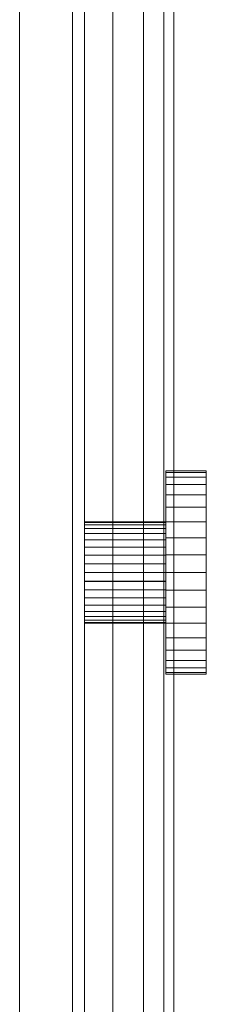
# Model space of a CAD drawing. Header units: metres. Extents: x 391.1 to 427.5, y 12.7 to 28.4.
# Tile 153 of 240: x 408.9265 to 408.9449, y 23.4042 to 23.5012. Entities that reach past the tile are written whole.
import ezdxf

# ---------------------------------------------------------------- set-up
doc = ezdxf.new("R2010")
doc.units = ezdxf.units.M
doc.layers.add('02_MOBILIARIO', color=7, linetype='Continuous', lineweight=18)
doc.layers.add('Mobiliario', color=7, linetype='Continuous', lineweight=18)

# ---------------------------------------------------------------- blocks, each defined once
blk = doc.blocks.new('Family - Plats de dutxa PS-1-153501-01_ENLLUMENAT_PS1')
at = {"layer": '02_MOBILIARIO', "color": 253, "true_color": 0xaaaaaa}
for p, q in [((0.81, 0), (0.81, 0.8)), ((0.81, 0), (0.81, 0.8)), ((0.806997, 0.01), (0.806997, 0.79)), ((0.7948, 0.0328), (0.7948, 0.7592)), ((0.8012, 0.7592), (0.8012, 0.0328)), ((0.809997, 0.5), (0.809997, 0.01)), ((0.809997, 0.5), (0.809997, 0.01)), ((0.809997, 0.01), (0.809997, 0.5)), ((0.799997, 0.4), (0.799997, 0.012)), ((0.799997, 0.4), (0.799997, 0.012)), ((0.803997, 0.4), (0.803997, 0.011)), ((0.803997, 0.4), (0.803997, 0.011)), ((0.806997, 0.4), (0.806997, 0.01)), ((0.806997, 0.01), (0.806997, 0.4)), ((0.806997, 0.4), (0.806997, 0.01)), ((0.808997, 0.01), (0.808997, 0.4)), ((0.808997, 0.4), (0.808997, 0.01)), ((0.809997, 0.01), (0.809997, 0.4)), ((0.809997, 0.4), (0.809997, 0.01)), ((0.809997, 0.01), (0.809997, 0.4)), ((0.809997, 0.4), (0.809997, 0.01)), ((0.8092, 0.106001), (0.8132, 0.106001)), ((0.8092, 0.105849), (0.8092, 0.106001)), ((0.8092, 0.106001), (0.8092, 0.105849)), ((0.8092, 0.105849), (0.8132, 0.105849)), ((0.8092, 0.105398), (0.8092, 0.105849)), ((0.8092, 0.105849), (0.8132, 0.105849)), ((0.8092, 0.105849), (0.8092, 0.105398)), ((0.8132, 0.105849), (0.8132, 0.106001)), ((0.8132, 0.106001), (0.8132, 0.105849)), ((0.8132, 0.105398), (0.8132, 0.105849)), ((0.8132, 0.105849), (0.8132, 0.105398)), ((0.8092, 0.105398), (0.8132, 0.105398)), ((0.8092, 0.104661), (0.8092, 0.105398)), ((0.8092, 0.105398), (0.8132, 0.105398)), ((0.8092, 0.105398), (0.8092, 0.104661)), ((0.8132, 0.104661), (0.8132, 0.105398)), ((0.8132, 0.105398), (0.8132, 0.104661)), ((0.8092, 0.104661), (0.8132, 0.104661)), ((0.8092, 0.103662), (0.8092, 0.104661)), ((0.8092, 0.104661), (0.8132, 0.104661)), ((0.8092, 0.104661), (0.8092, 0.103662)), ((0.8132, 0.103662), (0.8132, 0.104661)), ((0.8132, 0.104661), (0.8132, 0.103662)), ((0.8092, 0.103662), (0.8132, 0.103662)), ((0.8092, 0.102429), (0.8092, 0.103662)), ((0.8092, 0.103662), (0.8132, 0.103662)), ((0.8092, 0.103662), (0.8092, 0.102429)), ((0.8132, 0.102429), (0.8132, 0.103662)), ((0.8132, 0.103662), (0.8132, 0.102429)), ((0.8092, 0.102429), (0.8132, 0.102429)), ((0.8092, 0.101001), (0.8092, 0.102429)), ((0.8092, 0.102429), (0.8132, 0.102429)), ((0.8092, 0.102429), (0.8092, 0.101001)), ((0.8132, 0.101001), (0.8132, 0.102429)), ((0.8132, 0.102429), (0.8132, 0.101001)), ((0.8012, 0.100922), (0.8012, 0.100999)), ((0.8012, 0.100999), (0.8012, 0.100923)), ((0.8012, 0.100999), (0.8092, 0.100999)), ((0.8012, 0.100923), (0.8012, 0.100698)), ((0.8012, 0.100923), (0.8092, 0.100923)), ((0.8012, 0.100696), (0.8012, 0.100922)), ((0.8012, 0.100922), (0.8092, 0.100922)), ((0.8092, 0.101001), (0.8132, 0.101001)), ((0.8092, 0.099421), (0.8092, 0.101001)), ((0.8092, 0.101001), (0.8132, 0.101001)), ((0.8092, 0.101001), (0.8092, 0.099421)), ((0.8092, 0.100999), (0.8092, 0.100923)), ((0.8092, 0.100922), (0.8092, 0.100999)), ((0.8092, 0.100923), (0.8092, 0.100698)), ((0.8092, 0.100696), (0.8092, 0.100922)), ((0.8132, 0.099421), (0.8132, 0.101001)), ((0.8132, 0.101001), (0.8132, 0.099421)), ((0.8012, 0.100698), (0.8012, 0.10033)), ((0.8012, 0.100698), (0.8092, 0.100698)), ((0.8012, 0.100327), (0.8012, 0.100696)), ((0.8012, 0.100696), (0.8092, 0.100696)), ((0.8012, 0.10033), (0.8012, 0.09983)), ((0.8012, 0.10033), (0.8092, 0.10033)), ((0.8012, 0.099827), (0.8012, 0.100327)), ((0.8012, 0.100327), (0.8092, 0.100327)), ((0.8012, 0.09983), (0.8012, 0.099214)), ((0.8012, 0.09983), (0.8092, 0.09983)), ((0.8092, 0.100698), (0.8092, 0.10033)), ((0.8092, 0.100327), (0.8092, 0.100696)), ((0.8092, 0.10033), (0.8092, 0.09983)), ((0.8092, 0.099827), (0.8092, 0.100327)), ((0.8092, 0.09983), (0.8092, 0.099214)), ((0.8012, 0.099211), (0.8012, 0.099827)), ((0.8012, 0.099827), (0.8092, 0.099827)), ((0.8012, 0.099214), (0.8012, 0.098501)), ((0.8012, 0.099214), (0.8092, 0.099214)), ((0.8012, 0.098496), (0.8012, 0.099211)), ((0.8012, 0.099211), (0.8092, 0.099211)), ((0.8092, 0.099211), (0.8092, 0.099827)), ((0.8092, 0.099421), (0.8132, 0.099421)), ((0.8092, 0.097738), (0.8092, 0.099421)), ((0.8092, 0.099421), (0.8132, 0.099421)), ((0.8092, 0.099421), (0.8092, 0.097738)), ((0.8092, 0.099214), (0.8092, 0.098501)), ((0.8092, 0.098496), (0.8092, 0.099211)), ((0.8132, 0.097738), (0.8132, 0.099421)), ((0.8132, 0.099421), (0.8132, 0.097738)), ((0.8012, 0.098501), (0.8012, 0.097711)), ((0.8012, 0.098501), (0.8092, 0.098501)), ((0.8012, 0.097706), (0.8012, 0.098496)), ((0.8012, 0.098496), (0.8092, 0.098496)), ((0.8092, 0.098501), (0.8092, 0.097711)), ((0.8092, 0.097706), (0.8092, 0.098496)), ((0.8012, 0.097711), (0.8012, 0.096869)), ((0.8012, 0.097711), (0.8092, 0.097711)), ((0.8012, 0.096864), (0.8012, 0.097706)), ((0.8012, 0.097706), (0.8092, 0.097706)), ((0.8132, 0.097738), (0.8092, 0.097738)), ((0.8092, 0.097738), (0.8092, 0.096001)), ((0.8092, 0.097738), (0.8132, 0.097738)), ((0.8092, 0.096001), (0.8092, 0.097738)), ((0.8092, 0.097711), (0.8092, 0.096869)), ((0.8092, 0.096864), (0.8092, 0.097706)), ((0.8132, 0.096001), (0.8132, 0.097738)), ((0.8132, 0.097738), (0.8132, 0.096001)), ((0.8012, 0.096869), (0.8012, 0.096001)), ((0.8012, 0.096869), (0.8092, 0.096869)), ((0.8012, 0.095996), (0.8012, 0.096864)), ((0.8012, 0.096864), (0.8092, 0.096864)), ((0.8012, 0.096001), (0.8012, 0.095133)), ((0.8012, 0.096001), (0.8092, 0.096001)), ((0.8012, 0.095128), (0.8012, 0.095996)), ((0.8012, 0.095996), (0.8092, 0.095996)), ((0.8092, 0.096869), (0.8092, 0.096001)), ((0.8092, 0.095996), (0.8092, 0.096864)), ((0.8092, 0.096001), (0.8092, 0.095133)), ((0.8092, 0.096001), (0.8132, 0.096001)), ((0.8092, 0.096001), (0.8092, 0.094265)), ((0.8092, 0.096001), (0.8132, 0.096001)), ((0.8092, 0.094265), (0.8092, 0.096001)), ((0.8092, 0.095128), (0.8092, 0.095996)), ((0.8132, 0.094265), (0.8132, 0.096001)), ((0.8132, 0.096001), (0.8132, 0.094265)), ((0.8012, 0.095133), (0.8012, 0.094291)), ((0.8092, 0.095133), (0.8012, 0.095133)), ((0.8012, 0.094286), (0.8012, 0.095128)), ((0.8012, 0.095128), (0.8092, 0.095128)), ((0.8092, 0.095133), (0.8092, 0.094291)), ((0.8092, 0.094286), (0.8092, 0.095128)), ((0.8012, 0.094291), (0.8012, 0.093501)), ((0.8012, 0.094291), (0.8092, 0.094291)), ((0.8012, 0.093496), (0.8012, 0.094286)), ((0.8012, 0.094286), (0.8092, 0.094286)), ((0.8092, 0.094291), (0.8092, 0.093501)), ((0.8092, 0.093496), (0.8092, 0.094286)), ((0.8092, 0.094265), (0.8132, 0.094265)), ((0.8092, 0.094265), (0.8092, 0.092581)), ((0.8092, 0.094265), (0.8132, 0.094265)), ((0.8092, 0.092581), (0.8092, 0.094265)), ((0.8132, 0.092581), (0.8132, 0.094265)), ((0.8132, 0.094265), (0.8132, 0.092581)), ((0.8012, 0.093501), (0.8012, 0.092787)), ((0.8012, 0.093501), (0.8092, 0.093501)), ((0.8012, 0.092783), (0.8012, 0.093496)), ((0.8012, 0.093496), (0.8092, 0.093496)), ((0.8092, 0.093501), (0.8092, 0.092787)), ((0.8092, 0.092783), (0.8092, 0.093496)), ((0.8012, 0.092787), (0.8012, 0.09217)), ((0.8012, 0.092787), (0.8092, 0.092787)), ((0.8012, 0.092167), (0.8012, 0.092783)), ((0.8012, 0.092783), (0.8092, 0.092783)), ((0.8012, 0.09217), (0.8012, 0.09167)), ((0.8012, 0.09217), (0.8092, 0.09217)), ((0.8012, 0.091667), (0.8012, 0.092167)), ((0.8012, 0.092167), (0.8092, 0.092167)), ((0.8092, 0.092787), (0.8092, 0.09217)), ((0.8092, 0.092167), (0.8092, 0.092783)), ((0.8092, 0.092581), (0.8132, 0.092581)), ((0.8092, 0.092581), (0.8092, 0.091001)), ((0.8092, 0.092581), (0.8132, 0.092581)), ((0.8092, 0.091001), (0.8092, 0.092581)), ((0.8092, 0.09217), (0.8092, 0.09167)), ((0.8092, 0.091667), (0.8092, 0.092167)), ((0.8132, 0.091001), (0.8132, 0.092581)), ((0.8132, 0.092581), (0.8132, 0.091001)), ((0.8012, 0.09167), (0.8012, 0.091301)), ((0.8012, 0.09167), (0.8092, 0.09167)), ((0.8012, 0.091299), (0.8012, 0.091667)), ((0.8012, 0.091667), (0.8092, 0.091667)), ((0.8012, 0.091301), (0.8012, 0.091075)), ((0.8012, 0.091301), (0.8092, 0.091301)), ((0.8012, 0.091074), (0.8012, 0.091299)), ((0.8012, 0.091299), (0.8092, 0.091299)), ((0.8092, 0.09167), (0.8092, 0.091301)), ((0.8092, 0.091299), (0.8092, 0.091667)), ((0.8092, 0.091301), (0.8092, 0.091075)), ((0.8092, 0.091074), (0.8092, 0.091299)), ((0.8012, 0.091075), (0.8012, 0.090999)), ((0.8012, 0.091075), (0.8092, 0.091075)), ((0.8012, 0.090999), (0.8012, 0.091074)), ((0.8012, 0.091074), (0.8092, 0.091074)), ((0.8012, 0.090999), (0.8092, 0.090999)), ((0.8092, 0.091075), (0.8092, 0.090999)), ((0.8092, 0.090999), (0.8092, 0.091074)), ((0.8092, 0.091001), (0.8132, 0.091001)), ((0.8092, 0.091001), (0.8092, 0.089573)), ((0.8092, 0.091001), (0.8132, 0.091001)), ((0.8092, 0.089573), (0.8092, 0.091001)), ((0.8132, 0.089573), (0.8132, 0.091001)), ((0.8132, 0.091001), (0.8132, 0.089573)), ((0.8092, 0.089573), (0.8132, 0.089573)), ((0.8092, 0.089573), (0.8092, 0.088341)), ((0.8092, 0.089573), (0.8132, 0.089573)), ((0.8092, 0.088341), (0.8092, 0.089573)), ((0.8132, 0.088341), (0.8132, 0.089573)), ((0.8132, 0.089573), (0.8132, 0.088341)), ((0.8092, 0.088341), (0.8132, 0.088341)), ((0.8092, 0.088341), (0.8092, 0.087341)), ((0.8092, 0.088341), (0.8132, 0.088341)), ((0.8092, 0.087341), (0.8092, 0.088341)), ((0.8132, 0.087341), (0.8132, 0.088341)), ((0.8132, 0.088341), (0.8132, 0.087341)), ((0.8092, 0.087341), (0.8132, 0.087341)), ((0.8092, 0.087341), (0.8092, 0.086604)), ((0.8092, 0.087341), (0.8132, 0.087341)), ((0.8092, 0.086604), (0.8092, 0.087341)), ((0.8132, 0.086604), (0.8132, 0.087341)), ((0.8132, 0.087341), (0.8132, 0.086604)), ((0.8092, 0.086604), (0.8132, 0.086604)), ((0.8092, 0.086604), (0.8092, 0.086153)), ((0.8092, 0.086604), (0.8132, 0.086604)), ((0.8092, 0.086153), (0.8092, 0.086604)), ((0.8132, 0.086604), (0.8132, 0.086153)), ((0.8132, 0.086153), (0.8132, 0.086604)), ((0.8092, 0.086153), (0.8132, 0.086153)), ((0.8092, 0.086153), (0.8092, 0.086001)), ((0.8092, 0.086153), (0.8132, 0.086153)), ((0.8092, 0.086001), (0.8092, 0.086153)), ((0.8092, 0.086001), (0.8132, 0.086001)), ((0.8132, 0.086153), (0.8132, 0.086001)), ((0.8132, 0.086001), (0.8132, 0.086153))]:
    blk.add_line(p, q, dxfattribs=at)
at = {"layer": 'Mobiliario', "color": 253, "true_color": 0xaaaaaa}
for p, q in [((0.7948, 0.7592), (0.7948, 0.0328)), ((0.8012, 0.0328), (0.8012, 0.7592))]:
    blk.add_line(p, q, dxfattribs=at)
blk = doc.blocks.new('LONDR55-XX_ZZ-ARQ-CAA-M3D-Londres55_ifc-1-01_ENLLUMENAT_PS1')
at = {"layer": '02_MOBILIARIO', "color": 253, "lineweight": 18, "true_color": 0xaaaaaa}
blk.add_blockref('Family - Plats de dutxa PS-1-153501-01_ENLLUMENAT_PS1', (408.131716, 23.350737), dxfattribs=at)

msp = doc.modelspace()

# ---------------------------------------------------------------- block references
at = {"lineweight": 5}
msp.add_blockref('LONDR55-XX_ZZ-ARQ-CAA-M3D-Londres55_ifc-1-01_ENLLUMENAT_PS1', (0, 0), dxfattribs=at)

doc.saveas('drawing.dxf')
